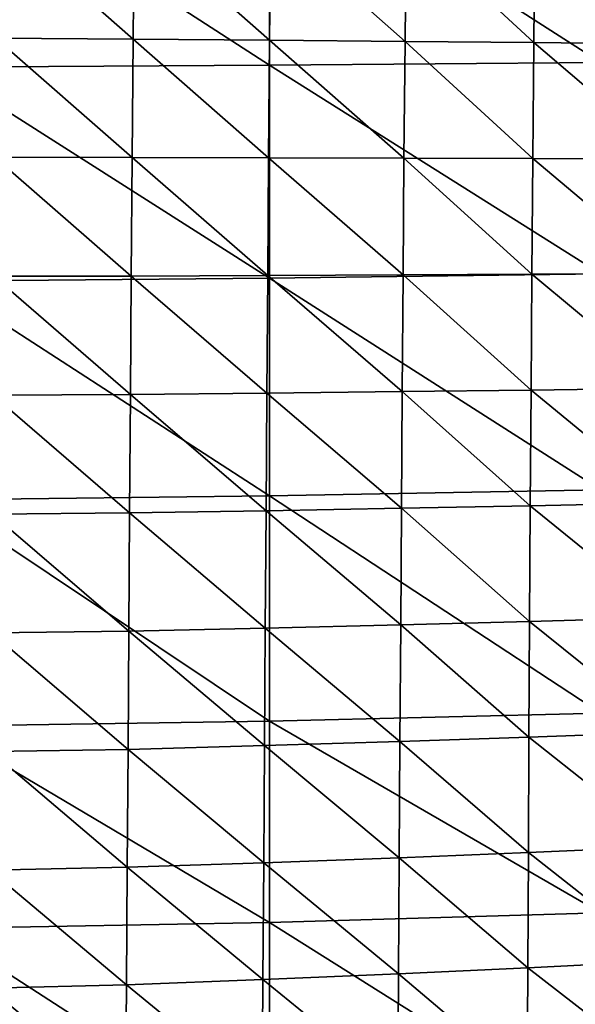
# Model space of a CAD drawing. Header units: millimetres. Extents: x 0 to 484, y -157 to 583.
# Tile 36 of 78: x 361 to 423, y 67 to 176. Entities that reach past the tile are written whole.
import ezdxf

# ---------------------------------------------------------------- set-up
doc = ezdxf.new("R2010")
doc.units = ezdxf.units.MM
doc.layers.add('Layer 01', color=7, linetype='Continuous', true_color=0x000000)

msp = doc.modelspace()

# ---------------------------------------------------------------- linework, layer by layer
at = {"layer": 'Layer 01'}
for points in [[(352.038, 194.814, 374.891), (388.702, 194.891, 375.518), (388.704, 171.104, 377.558)], [(388.702, 194.891, 375.518), (425.354, 195.008, 376.459), (425.355, 171.403, 378.484)], [(388.702, 194.891, 375.518), (425.355, 171.403, 378.484), (388.704, 171.104, 377.558)], [(352.038, 194.814, 374.891), (388.704, 171.104, 377.558), (352.04, 170.906, 376.942)], [(373.619, 173.98, 486.682), (358.497, 187.243, 489.736), (358.389, 174.098, 490.151)], [(373.619, 173.98, 486.682), (373.737, 187.064, 486.303), (358.497, 187.243, 489.736)], [(388.729, 173.869, 482.724), (373.737, 187.064, 486.303), (373.619, 173.98, 486.682)], [(388.729, 173.869, 482.724), (388.855, 186.87, 482.372), (373.737, 187.064, 486.303)], [(403.703, 173.743, 478.277), (388.855, 186.87, 482.372), (388.729, 173.869, 482.724)], [(403.703, 173.743, 478.277), (403.831, 186.651, 477.932), (388.855, 186.87, 482.372)], [(417.933, 173.605, 473.554), (403.831, 186.651, 477.932), (403.703, 173.743, 478.277)], [(417.933, 173.605, 473.554), (418.056, 186.413, 473.188), (403.831, 186.651, 477.932)], [(433.129, 173.441, 467.967), (418.056, 186.413, 473.188), (417.933, 173.605, 473.554)], [(433.129, 173.441, 467.967), (433.235, 186.128, 467.537), (418.056, 186.413, 473.188)], [(373.512, 160.898, 486.939), (358.389, 174.098, 490.151), (358.29, 160.952, 490.424)], [(373.512, 160.898, 486.939), (373.619, 173.98, 486.682), (358.389, 174.098, 490.151)], [(388.616, 160.873, 482.978), (373.619, 173.98, 486.682), (373.512, 160.898, 486.939)], [(388.616, 160.873, 482.978), (388.729, 173.869, 482.724), (373.619, 173.98, 486.682)], [(403.588, 160.845, 478.545), (388.729, 173.869, 482.724), (388.616, 160.873, 482.978)], [(403.588, 160.845, 478.545), (403.703, 173.743, 478.277), (388.729, 173.869, 482.724)], [(417.823, 160.812, 473.858), (403.703, 173.743, 478.277), (403.588, 160.845, 478.545)], [(417.823, 160.812, 473.858), (417.933, 173.605, 473.554), (403.703, 173.743, 478.277)], [(433.036, 160.772, 468.347), (417.933, 173.605, 473.554), (417.823, 160.812, 473.858)], [(433.036, 160.772, 468.347), (433.129, 173.441, 467.967), (417.933, 173.605, 473.554)], [(352.04, 170.906, 376.942), (388.704, 171.104, 377.558), (388.705, 147.555, 379.583)], [(352.04, 170.906, 376.942), (388.705, 147.555, 379.583), (352.041, 147.241, 378.978)], [(388.704, 171.104, 377.558), (425.355, 171.403, 378.484), (425.356, 148.038, 380.494)], [(388.704, 171.104, 377.558), (425.356, 148.038, 380.494), (388.705, 147.555, 379.583)], [(373.413, 147.802, 487.059), (358.29, 160.952, 490.424), (358.199, 147.794, 490.535)], [(373.413, 147.802, 487.059), (373.512, 160.898, 486.939), (358.29, 160.952, 490.424)], [(388.513, 147.863, 483.117), (373.512, 160.898, 486.939), (373.413, 147.802, 487.059)], [(388.513, 147.863, 483.117), (388.616, 160.873, 482.978), (373.512, 160.898, 486.939)], [(403.485, 147.932, 478.719), (388.616, 160.873, 482.978), (388.513, 147.863, 483.117)], [(403.485, 147.932, 478.719), (403.588, 160.845, 478.545), (388.616, 160.873, 482.978)], [(417.726, 148.001, 474.088), (403.588, 160.845, 478.545), (403.485, 147.932, 478.719)], [(417.726, 148.001, 474.088), (417.823, 160.812, 473.858), (403.588, 160.845, 478.545)], [(432.954, 148.081, 468.668), (417.823, 160.812, 473.858), (417.726, 148.001, 474.088)], [(432.954, 148.081, 468.668), (433.036, 160.772, 468.347), (417.823, 160.812, 473.858)], [(388.705, 147.555, 379.583), (425.356, 148.038, 380.494), (425.356, 124.172, 382.554)], [(432.882, 135.397, 468.916), (432.954, 148.081, 468.668), (417.726, 148.001, 474.088)], [(352.041, 147.241, 378.978), (388.705, 147.555, 379.583), (388.707, 123.497, 381.66)], [(352.041, 147.241, 378.978), (388.707, 123.497, 381.66), (352.043, 123.064, 381.064)], [(373.321, 134.71, 487.021), (358.199, 147.794, 490.535), (358.113, 134.64, 490.465)], [(373.321, 134.71, 487.021), (373.413, 147.802, 487.059), (358.199, 147.794, 490.535)], [(388.418, 134.858, 483.122), (373.413, 147.802, 487.059), (373.321, 134.71, 487.021)], [(388.418, 134.858, 483.122), (388.513, 147.863, 483.117), (373.413, 147.802, 487.059)], [(403.391, 135.025, 478.784), (388.513, 147.863, 483.117), (388.418, 134.858, 483.122)], [(403.391, 135.025, 478.784), (403.485, 147.932, 478.719), (388.513, 147.863, 483.117)], [(388.705, 147.555, 379.583), (425.356, 124.172, 382.554), (388.707, 123.497, 381.66)], [(417.638, 135.196, 474.229), (403.485, 147.932, 478.719), (403.391, 135.025, 478.784)], [(417.638, 135.196, 474.229), (417.726, 148.001, 474.088), (403.485, 147.932, 478.719)], [(432.882, 135.397, 468.916), (417.726, 148.001, 474.088), (417.638, 135.196, 474.229)], [(403.304, 122.133, 478.719), (403.391, 135.025, 478.784), (388.418, 134.858, 483.122)], [(417.559, 122.409, 474.262), (403.391, 135.025, 478.784), (403.304, 122.133, 478.719)], [(417.559, 122.409, 474.262), (417.638, 135.196, 474.229), (403.391, 135.025, 478.784)], [(432.818, 122.734, 469.078), (417.638, 135.196, 474.229), (417.559, 122.409, 474.262)], [(432.818, 122.734, 469.078), (432.882, 135.397, 468.916), (417.638, 135.196, 474.229)], [(373.234, 121.626, 486.804), (358.113, 134.64, 490.465), (358.03, 121.491, 490.191)], [(373.234, 121.626, 486.804), (373.321, 134.71, 487.021), (358.113, 134.64, 490.465)], [(388.329, 121.865, 482.973), (373.321, 134.71, 487.021), (373.234, 121.626, 486.804)], [(388.329, 121.865, 482.973), (388.418, 134.858, 483.122), (373.321, 134.71, 487.021)], [(403.304, 122.133, 478.719), (388.418, 134.858, 483.122), (388.329, 121.865, 482.973)], [(388.707, 123.497, 381.66), (425.356, 124.172, 382.554), (425.357, 99.489, 384.691)], [(352.043, 123.064, 381.064), (388.707, 123.497, 381.66), (388.708, 98.607, 383.817)], [(352.043, 123.064, 381.064), (388.708, 98.607, 383.817), (352.044, 98.052, 383.227)], [(388.707, 123.497, 381.66), (425.357, 99.489, 384.691), (388.708, 98.607, 383.817)], [(403.222, 109.236, 478.505), (403.304, 122.133, 478.719), (388.329, 121.865, 482.973)], [(417.484, 109.613, 474.17), (403.304, 122.133, 478.719), (403.222, 109.236, 478.505)], [(417.484, 109.613, 474.17), (417.559, 122.409, 474.262), (403.304, 122.133, 478.719)], [(432.759, 110.055, 469.139), (417.559, 122.409, 474.262), (417.484, 109.613, 474.17)], [(432.759, 110.055, 469.139), (432.818, 122.734, 469.078), (417.559, 122.409, 474.262)], [(373.149, 108.546, 486.384), (358.03, 121.491, 490.191), (357.949, 108.351, 489.689)], [(373.149, 108.546, 486.384), (373.234, 121.626, 486.804), (358.03, 121.491, 490.191)], [(388.243, 108.871, 482.648), (373.234, 121.626, 486.804), (373.149, 108.546, 486.384)], [(388.243, 108.871, 482.648), (388.329, 121.865, 482.973), (373.234, 121.626, 486.804)], [(403.222, 109.236, 478.505), (388.329, 121.865, 482.973), (388.243, 108.871, 482.648)], [(432.705, 97.391, 469.082), (432.759, 110.055, 469.139), (417.484, 109.613, 474.17)], [(388.159, 95.895, 482.119), (388.243, 108.871, 482.648), (373.149, 108.546, 486.384)], [(403.142, 96.357, 478.116), (388.243, 108.871, 482.648), (388.159, 95.895, 482.119)], [(403.142, 96.357, 478.116), (403.222, 109.236, 478.505), (388.243, 108.871, 482.648)], [(417.414, 96.834, 473.932), (403.222, 109.236, 478.505), (403.142, 96.357, 478.116)], [(417.414, 96.834, 473.932), (417.484, 109.613, 474.17), (403.222, 109.236, 478.505)], [(432.705, 97.391, 469.082), (417.484, 109.613, 474.17), (417.414, 96.834, 473.932)], [(373.064, 95.483, 485.731), (357.949, 108.351, 489.689), (357.868, 95.229, 488.927)], [(373.064, 95.483, 485.731), (373.149, 108.546, 486.384), (357.949, 108.351, 489.689)], [(388.159, 95.895, 482.119), (373.149, 108.546, 486.384), (373.064, 95.483, 485.731)], [(388.708, 98.607, 383.817), (425.357, 99.489, 384.691), (425.357, 77.416, 386.609)], [(352.044, 98.052, 383.227), (388.708, 98.607, 383.817), (388.71, 76.344, 385.752)], [(352.044, 98.052, 383.227), (388.71, 76.344, 385.752), (352.046, 75.678, 385.166)], [(388.708, 98.607, 383.817), (425.357, 77.416, 386.609), (388.71, 76.344, 385.752)], [(432.653, 84.745, 468.888), (432.705, 97.391, 469.082), (417.414, 96.834, 473.932)], [(388.073, 82.945, 481.357), (388.159, 95.895, 482.119), (373.064, 95.483, 485.731)], [(403.062, 83.502, 477.526), (388.159, 95.895, 482.119), (388.073, 82.945, 481.357)], [(403.062, 83.502, 477.526), (403.142, 96.357, 478.116), (388.159, 95.895, 482.119)], [(417.344, 84.077, 473.524), (403.142, 96.357, 478.116), (403.062, 83.502, 477.526)], [(417.344, 84.077, 473.524), (417.414, 96.834, 473.932), (403.142, 96.357, 478.116)], [(432.653, 84.745, 468.888), (417.414, 96.834, 473.932), (417.344, 84.077, 473.524)], [(372.978, 82.447, 484.814), (357.868, 95.229, 488.927), (357.784, 82.137, 487.873)], [(372.978, 82.447, 484.814), (373.064, 95.483, 485.731), (357.868, 95.229, 488.927)], [(388.073, 82.945, 481.357), (373.064, 95.483, 485.731), (372.978, 82.447, 484.814)], [(417.274, 71.341, 472.919), (417.344, 84.077, 473.524), (403.062, 83.502, 477.526)], [(432.601, 72.114, 468.535), (417.344, 84.077, 473.524), (417.274, 71.341, 472.919)], [(432.601, 72.114, 468.535), (432.653, 84.745, 468.888), (417.344, 84.077, 473.524)], [(387.985, 70.028, 480.326), (388.073, 82.945, 481.357), (372.978, 82.447, 484.814)], [(402.98, 70.675, 476.703), (388.073, 82.945, 481.357), (387.985, 70.028, 480.326)], [(402.98, 70.675, 476.703), (403.062, 83.502, 477.526), (388.073, 82.945, 481.357)], [(417.274, 71.341, 472.919), (403.062, 83.502, 477.526), (402.98, 70.675, 476.703)], [(372.888, 69.448, 483.597), (357.784, 82.137, 487.873), (357.696, 69.088, 486.487)], [(372.888, 69.448, 483.597), (372.978, 82.447, 484.814), (357.784, 82.137, 487.873)], [(387.985, 70.028, 480.326), (372.978, 82.447, 484.814), (372.888, 69.448, 483.597)], [(388.71, 76.344, 385.752), (425.357, 77.416, 386.609), (425.357, 53.298, 388.709)], [(352.046, 75.678, 385.166), (388.71, 76.344, 385.752), (388.711, 52.013, 387.873)], [(388.71, 76.344, 385.752), (425.357, 53.298, 388.709), (388.711, 52.013, 387.873)], [(352.046, 75.678, 385.166), (388.711, 52.013, 387.873), (352.047, 51.227, 387.29)], [(432.548, 59.505, 468), (432.601, 72.114, 468.535), (417.274, 71.341, 472.919)], [(417.201, 58.637, 472.086), (417.274, 71.341, 472.919), (402.98, 70.675, 476.703)], [(432.548, 59.505, 468), (417.274, 71.341, 472.919), (417.201, 58.637, 472.086)], [(387.891, 57.157, 478.989), (387.985, 70.028, 480.326), (372.888, 69.448, 483.597)], [(402.894, 57.888, 475.613), (387.985, 70.028, 480.326), (387.891, 57.157, 478.989)], [(402.894, 57.888, 475.613), (402.98, 70.675, 476.703), (387.985, 70.028, 480.326)], [(417.201, 58.637, 472.086), (402.98, 70.675, 476.703), (402.894, 57.888, 475.613)], [(372.792, 56.503, 482.035), (357.696, 69.088, 486.487), (357.601, 56.098, 484.723)], [(372.792, 56.503, 482.035), (372.888, 69.448, 483.597), (357.696, 69.088, 486.487)], [(387.891, 57.157, 478.989), (372.888, 69.448, 483.597), (372.792, 56.503, 482.035)]]:
    msp.add_3dface(points, dxfattribs=at)

doc.saveas('drawing.dxf')
